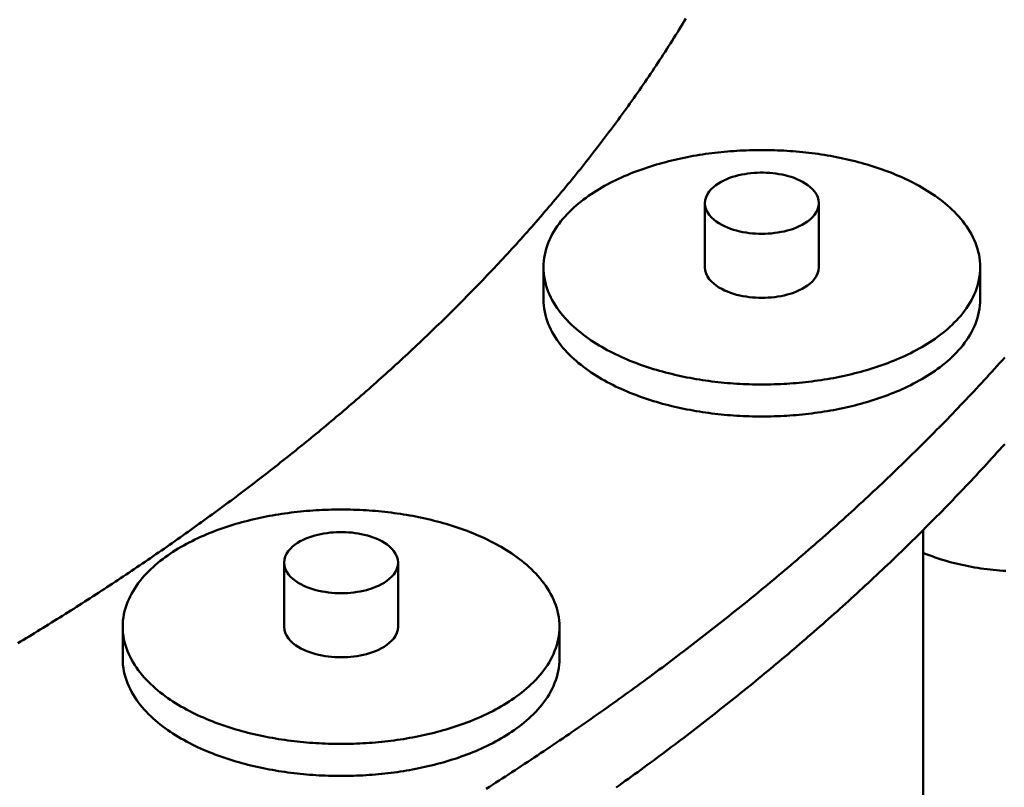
# Model space of a CAD drawing. Header units: millimetres. Extents: x 0 to 841, y 0 to 594.
# Tile 22 of 35: x 429 to 467, y 294 to 324. Entities that reach past the tile are written whole.
import ezdxf

# ---------------------------------------------------------------- set-up
doc = ezdxf.new("R2010")
doc.units = ezdxf.units.MM
doc.layers.add('VIS', color=7, linetype='CONTINUOUS', lineweight=50)

msp = doc.modelspace()

# ---------------------------------------------------------------- linework, layer by layer
at = {"layer": 'VIS'}
for points in [[(429.126, 299.72), (429.234, 299.785), (429.342, 299.851), (429.45, 299.916), (429.558, 299.982), (429.665, 300.047), (429.773, 300.113), (429.881, 300.179), (429.988, 300.245), (430.096, 300.311), (430.203, 300.378), (430.311, 300.444), (430.418, 300.511), (430.525, 300.578), (430.632, 300.644), (430.739, 300.711), (430.846, 300.778), (430.953, 300.846), (431.06, 300.913), (431.166, 300.98), (431.273, 301.048), (431.38, 301.116), (431.486, 301.184), (431.592, 301.252), (431.699, 301.32), (431.805, 301.388), (431.911, 301.456), (432.017, 301.525), (432.123, 301.594), (432.229, 301.662), (432.335, 301.731), (432.44, 301.8), (432.546, 301.869), (432.652, 301.939), (432.757, 302.008), (432.862, 302.078), (432.968, 302.147), (433.073, 302.217), (433.178, 302.287), (433.283, 302.357), (433.388, 302.428), (433.493, 302.498), (433.597, 302.568), (433.702, 302.639), (433.807, 302.71), (433.911, 302.781), (434.015, 302.852), (434.12, 302.923), (434.224, 302.994), (434.328, 303.066), (434.432, 303.137), (434.536, 303.209), (434.64, 303.281), (434.743, 303.353), (434.847, 303.425), (434.951, 303.497), (435.054, 303.569), (435.157, 303.642), (435.261, 303.714), (435.364, 303.787), (435.467, 303.86), (435.57, 303.933), (435.673, 304.006), (435.775, 304.08), (435.878, 304.153), (435.981, 304.227), (436.083, 304.301), (436.186, 304.374), (436.288, 304.448), (436.39, 304.523), (436.492, 304.597), (436.594, 304.671), (436.696, 304.746), (436.798, 304.821), (436.899, 304.896), (437.001, 304.971), (437.102, 305.046), (437.204, 305.121), (437.305, 305.196), (437.406, 305.272), (437.507, 305.348), (437.608, 305.424), (437.709, 305.5), (437.809, 305.576), (437.91, 305.652), (438.011, 305.728), (438.111, 305.805), (438.211, 305.882), (438.311, 305.958), (438.411, 306.035), (438.511, 306.113), (438.611, 306.19), (438.711, 306.267), (438.811, 306.345), (438.91, 306.423), (439.009, 306.5), (439.109, 306.578), (439.208, 306.657), (439.307, 306.735), (439.406, 306.813), (439.505, 306.892), (439.603, 306.971), (439.702, 307.05), (439.8, 307.129), (439.899, 307.208), (439.997, 307.287), (440.095, 307.367), (440.193, 307.446), (440.291, 307.526), (440.389, 307.606), (440.486, 307.686), (440.584, 307.766), (440.681, 307.846), (440.778, 307.927), (440.875, 308.008), (440.972, 308.088), (441.069, 308.169), (441.166, 308.25), (441.263, 308.332), (441.359, 308.413), (441.455, 308.495), (441.552, 308.576), (441.648, 308.658), (441.744, 308.74), (441.84, 308.822), (441.935, 308.905), (442.031, 308.987), (442.126, 309.07), (442.222, 309.153), (442.317, 309.235), (442.412, 309.319), (442.507, 309.402), (442.602, 309.485), (442.696, 309.569), (442.791, 309.652), (442.885, 309.736), (442.98, 309.82), (443.074, 309.904), (443.168, 309.989), (443.262, 310.073), (443.355, 310.158), (443.449, 310.242), (443.542, 310.327), (443.635, 310.412), (443.729, 310.498), (443.822, 310.583), (443.914, 310.669), (444.007, 310.754), (444.1, 310.84), (444.192, 310.926), (444.284, 311.012), (444.376, 311.099), (444.468, 311.185), (444.56, 311.272), (444.652, 311.359), (444.743, 311.446), (444.835, 311.533), (444.926, 311.62), (445.017, 311.708), (445.108, 311.795), (445.199, 311.883), (445.289, 311.971), (445.38, 312.059), (445.47, 312.147), (445.56, 312.235), (445.65, 312.324), (445.74, 312.413), (445.83, 312.502), (445.919, 312.591), (446.009, 312.68), (446.098, 312.769), (446.187, 312.859), (446.276, 312.948), (446.364, 313.038), (446.453, 313.128), (446.541, 313.218), (446.629, 313.309), (446.717, 313.399), (446.805, 313.49), (446.893, 313.581), (446.981, 313.672), (447.068, 313.763), (447.155, 313.854), (447.242, 313.946), (447.329, 314.037), (447.416, 314.129), (447.502, 314.221), (447.588, 314.313), (447.675, 314.405), (447.761, 314.498), (447.846, 314.591), (447.932, 314.683), (448.017, 314.776), (448.103, 314.869), (448.188, 314.963), (448.273, 315.056), (448.357, 315.15), (448.442, 315.244), (448.526, 315.337), (448.61, 315.432), (448.694, 315.526), (448.778, 315.62), (448.862, 315.715), (448.945, 315.81), (449.028, 315.905), (449.111, 316), (449.194, 316.095), (449.277, 316.19), (449.359, 316.286), (449.441, 316.382), (449.523, 316.478), (449.605, 316.574), (449.687, 316.67), (449.768, 316.767), (449.85, 316.863), (449.931, 316.96), (450.012, 317.057), (450.092, 317.154), (450.173, 317.251), (450.253, 317.349), (450.333, 317.447), (450.413, 317.544), (450.492, 317.642), (450.572, 317.74), (450.651, 317.839), (450.73, 317.937), (450.809, 318.036), (450.887, 318.135), (450.966, 318.234), (451.044, 318.333), (451.122, 318.432), (451.2, 318.532), (451.277, 318.631), (451.354, 318.731), (451.432, 318.831), (451.508, 318.931), (451.585, 319.032), (451.661, 319.132), (451.738, 319.233), (451.814, 319.334), (451.889, 319.435), (451.965, 319.536), (452.04, 319.637), (452.115, 319.739), (452.19, 319.84), (452.264, 319.942), (452.339, 320.044), (452.413, 320.146), (452.487, 320.249), (452.56, 320.351), (452.634, 320.454), (452.707, 320.557), (452.78, 320.66), (452.853, 320.763), (452.925, 320.867), (452.997, 320.97), (453.069, 321.074), (453.141, 321.178), (453.213, 321.282), (453.284, 321.386), (453.355, 321.49), (453.425, 321.595), (453.496, 321.7), (453.566, 321.805), (453.636, 321.91), (453.706, 322.015), (453.775, 322.12), (453.845, 322.226), (453.914, 322.332), (453.982, 322.438), (454.051, 322.544), (454.119, 322.65), (454.187, 322.756), (454.254, 322.863), (454.322, 322.97), (454.389, 323.077), (454.456, 323.184), (454.522, 323.291), (454.589, 323.398), (454.655, 323.506), (454.72, 323.614), (454.786, 323.722)], [(429.126, 299.72), (429.234, 299.785), (429.342, 299.851), (429.45, 299.916), (429.558, 299.982), (429.665, 300.047), (429.773, 300.113), (429.881, 300.179), (429.988, 300.245), (430.096, 300.311), (430.203, 300.378), (430.311, 300.444), (430.418, 300.511), (430.525, 300.578), (430.632, 300.644), (430.739, 300.711), (430.846, 300.778), (430.953, 300.846), (431.06, 300.913), (431.166, 300.98), (431.273, 301.048), (431.38, 301.116), (431.486, 301.184), (431.592, 301.252), (431.699, 301.32), (431.805, 301.388), (431.911, 301.456), (432.017, 301.525), (432.123, 301.594), (432.229, 301.662), (432.335, 301.731), (432.44, 301.8), (432.546, 301.869), (432.652, 301.939), (432.757, 302.008), (432.862, 302.078), (432.968, 302.147), (433.073, 302.217), (433.178, 302.287), (433.283, 302.357), (433.388, 302.428), (433.493, 302.498), (433.597, 302.568), (433.702, 302.639), (433.807, 302.71), (433.911, 302.781), (434.015, 302.852), (434.12, 302.923), (434.224, 302.994), (434.328, 303.066), (434.432, 303.137), (434.536, 303.209), (434.64, 303.281), (434.743, 303.353), (434.847, 303.425), (434.951, 303.497), (435.054, 303.569), (435.157, 303.642), (435.261, 303.714), (435.364, 303.787), (435.467, 303.86), (435.57, 303.933), (435.673, 304.006), (435.775, 304.08), (435.878, 304.153), (435.981, 304.227), (436.083, 304.301), (436.186, 304.374), (436.288, 304.448), (436.39, 304.523), (436.492, 304.597), (436.594, 304.671), (436.696, 304.746), (436.798, 304.821), (436.899, 304.896), (437.001, 304.971), (437.102, 305.046), (437.204, 305.121), (437.305, 305.196), (437.406, 305.272), (437.507, 305.348), (437.608, 305.424), (437.709, 305.5), (437.809, 305.576), (437.91, 305.652), (438.011, 305.728), (438.111, 305.805), (438.211, 305.882), (438.311, 305.958), (438.411, 306.035), (438.511, 306.113), (438.611, 306.19), (438.711, 306.267), (438.811, 306.345), (438.91, 306.423), (439.009, 306.5), (439.109, 306.578), (439.208, 306.657), (439.307, 306.735), (439.406, 306.813), (439.505, 306.892), (439.603, 306.971), (439.702, 307.05), (439.8, 307.129), (439.899, 307.208), (439.997, 307.287), (440.095, 307.367), (440.193, 307.446), (440.291, 307.526), (440.389, 307.606), (440.486, 307.686), (440.584, 307.766), (440.681, 307.846), (440.778, 307.927), (440.875, 308.008), (440.972, 308.088), (441.069, 308.169), (441.166, 308.25), (441.263, 308.332), (441.359, 308.413), (441.455, 308.495), (441.552, 308.576), (441.648, 308.658), (441.744, 308.74), (441.84, 308.822), (441.935, 308.905), (442.031, 308.987), (442.126, 309.07), (442.222, 309.153), (442.317, 309.235), (442.412, 309.319), (442.507, 309.402), (442.602, 309.485), (442.696, 309.569), (442.791, 309.652), (442.885, 309.736), (442.98, 309.82), (443.074, 309.904), (443.168, 309.989), (443.262, 310.073), (443.355, 310.158), (443.449, 310.242), (443.542, 310.327), (443.635, 310.412), (443.729, 310.498), (443.822, 310.583), (443.914, 310.669), (444.007, 310.754), (444.1, 310.84), (444.192, 310.926), (444.284, 311.012), (444.376, 311.099), (444.468, 311.185), (444.56, 311.272), (444.652, 311.359), (444.743, 311.446), (444.835, 311.533), (444.926, 311.62), (445.017, 311.708), (445.108, 311.795), (445.199, 311.883), (445.289, 311.971), (445.38, 312.059), (445.47, 312.147), (445.56, 312.235), (445.65, 312.324), (445.74, 312.413), (445.83, 312.502), (445.919, 312.591), (446.009, 312.68), (446.098, 312.769), (446.187, 312.859), (446.276, 312.948), (446.364, 313.038), (446.453, 313.128), (446.541, 313.218), (446.629, 313.309), (446.717, 313.399), (446.805, 313.49), (446.893, 313.581), (446.981, 313.672), (447.068, 313.763), (447.155, 313.854), (447.242, 313.946), (447.329, 314.037), (447.416, 314.129), (447.502, 314.221), (447.588, 314.313), (447.675, 314.405), (447.761, 314.498), (447.846, 314.591), (447.932, 314.683), (448.017, 314.776), (448.103, 314.869), (448.188, 314.963), (448.273, 315.056), (448.357, 315.15), (448.442, 315.244), (448.526, 315.337), (448.61, 315.432), (448.694, 315.526), (448.778, 315.62), (448.862, 315.715), (448.945, 315.81), (449.028, 315.905), (449.111, 316), (449.194, 316.095), (449.277, 316.19), (449.359, 316.286), (449.441, 316.382), (449.523, 316.478), (449.605, 316.574), (449.687, 316.67), (449.768, 316.767), (449.85, 316.863), (449.931, 316.96), (450.012, 317.057), (450.092, 317.154), (450.173, 317.251), (450.253, 317.349), (450.333, 317.447), (450.413, 317.544), (450.492, 317.642), (450.572, 317.74), (450.651, 317.839), (450.73, 317.937), (450.809, 318.036), (450.887, 318.135), (450.966, 318.234), (451.044, 318.333), (451.122, 318.432), (451.2, 318.532), (451.277, 318.631), (451.354, 318.731), (451.432, 318.831), (451.508, 318.931), (451.585, 319.032), (451.661, 319.132), (451.738, 319.233), (451.814, 319.334), (451.889, 319.435), (451.965, 319.536), (452.04, 319.637), (452.115, 319.739), (452.19, 319.84), (452.264, 319.942), (452.339, 320.044), (452.413, 320.146), (452.487, 320.249), (452.56, 320.351), (452.634, 320.454), (452.707, 320.557), (452.78, 320.66), (452.853, 320.763), (452.925, 320.867), (452.997, 320.97), (453.069, 321.074), (453.141, 321.178), (453.213, 321.282), (453.284, 321.386), (453.355, 321.49), (453.425, 321.595), (453.496, 321.7), (453.566, 321.805), (453.636, 321.91), (453.706, 322.015), (453.775, 322.12), (453.845, 322.226), (453.914, 322.332), (453.982, 322.438), (454.051, 322.544), (454.119, 322.65), (454.187, 322.756), (454.254, 322.863), (454.322, 322.97), (454.389, 323.077), (454.456, 323.184), (454.522, 323.291), (454.589, 323.398), (454.655, 323.506), (454.72, 323.614), (454.786, 323.722)], [(466.086, 314.163), (466.083, 314.283), (466.074, 314.404), (466.059, 314.523), (466.039, 314.642), (466.012, 314.759), (465.98, 314.875), (465.943, 314.99), (465.901, 315.102), (465.855, 315.213), (465.803, 315.322), (465.748, 315.429), (465.688, 315.534), (465.625, 315.636), (465.558, 315.736), (465.487, 315.834), (465.414, 315.929), (465.338, 316.022), (465.259, 316.113), (465.177, 316.202), (465.093, 316.288), (465.007, 316.372), (464.919, 316.454), (464.829, 316.534), (464.737, 316.612), (464.644, 316.688), (464.549, 316.762), (464.452, 316.833), (464.354, 316.903), (464.255, 316.971), (464.154, 317.038), (464.053, 317.102), (463.95, 317.165), (463.846, 317.226), (463.741, 317.286), (463.636, 317.343), (463.529, 317.4), (463.422, 317.454), (463.314, 317.508), (463.205, 317.559), (463.096, 317.61), (462.986, 317.658), (462.875, 317.706), (462.764, 317.752), (462.652, 317.797), (462.54, 317.84), (462.427, 317.882), (462.314, 317.923), (462.2, 317.962), (462.086, 318.001), (461.972, 318.038), (461.857, 318.073), (461.741, 318.108), (461.626, 318.142), (461.51, 318.174), (461.393, 318.205), (461.277, 318.235), (461.16, 318.264), (461.043, 318.292), (460.926, 318.319), (460.808, 318.345), (460.69, 318.37), (460.572, 318.393), (460.454, 318.416), (460.335, 318.437), (460.217, 318.458), (460.098, 318.477), (459.979, 318.496), (459.86, 318.514), (459.741, 318.53), (459.621, 318.546), (459.502, 318.56), (459.382, 318.574), (459.263, 318.587), (459.143, 318.598), (459.023, 318.609), (458.903, 318.619), (458.783, 318.628), (458.663, 318.636), (458.542, 318.643), (458.422, 318.649), (458.302, 318.654), (458.182, 318.658), (458.061, 318.661), (457.941, 318.664), (457.821, 318.665), (457.7, 318.665), (457.58, 318.665), (457.459, 318.664), (457.339, 318.661), (457.219, 318.658), (457.098, 318.654), (456.978, 318.649), (456.858, 318.643), (456.738, 318.636), (456.618, 318.628), (456.497, 318.619), (456.377, 318.609), (456.258, 318.598), (456.138, 318.587), (456.018, 318.574), (455.898, 318.56), (455.779, 318.546), (455.66, 318.53), (455.54, 318.514), (455.421, 318.496), (455.302, 318.477), (455.183, 318.458), (455.065, 318.437), (454.946, 318.416), (454.828, 318.393), (454.71, 318.37), (454.592, 318.345), (454.475, 318.319), (454.357, 318.292), (454.24, 318.264), (454.123, 318.235), (454.007, 318.205), (453.891, 318.174), (453.775, 318.142), (453.659, 318.108), (453.544, 318.073), (453.429, 318.038), (453.314, 318.001), (453.2, 317.962), (453.086, 317.923), (452.973, 317.882), (452.86, 317.84), (452.748, 317.797), (452.636, 317.752), (452.525, 317.706), (452.414, 317.658), (452.304, 317.61), (452.195, 317.559), (452.086, 317.508), (451.978, 317.454), (451.871, 317.4), (451.764, 317.343), (451.659, 317.286), (451.554, 317.226), (451.45, 317.165), (451.348, 317.102), (451.246, 317.038), (451.146, 316.971), (451.046, 316.903), (450.948, 316.833), (450.852, 316.762), (450.757, 316.688), (450.663, 316.612), (450.571, 316.534), (450.481, 316.454), (450.393, 316.372), (450.307, 316.288), (450.223, 316.202), (450.142, 316.113), (450.063, 316.022), (449.986, 315.929), (449.913, 315.834), (449.843, 315.736), (449.776, 315.636), (449.712, 315.534), (449.653, 315.429), (449.597, 315.322), (449.546, 315.213), (449.499, 315.102), (449.457, 314.99), (449.42, 314.875), (449.388, 314.759), (449.362, 314.642), (449.341, 314.523), (449.326, 314.404), (449.317, 314.283), (449.314, 314.163)], [(459.888, 316.624), (459.876, 316.743), (459.844, 316.859), (459.792, 316.967), (459.726, 317.067), (459.648, 317.158), (459.561, 317.241), (459.468, 317.316), (459.369, 317.384), (459.265, 317.445), (459.158, 317.499), (459.049, 317.549), (458.937, 317.593), (458.824, 317.632), (458.709, 317.666), (458.593, 317.696), (458.475, 317.722), (458.357, 317.744), (458.239, 317.762), (458.12, 317.777), (458, 317.787), (457.88, 317.794), (457.76, 317.798), (457.64, 317.798), (457.52, 317.794), (457.4, 317.787), (457.281, 317.777), (457.162, 317.762), (457.043, 317.744), (456.925, 317.722), (456.808, 317.696), (456.692, 317.666), (456.577, 317.632), (456.463, 317.593), (456.351, 317.549), (456.242, 317.499), (456.135, 317.445), (456.032, 317.384), (455.933, 317.316), (455.839, 317.241), (455.752, 317.158), (455.674, 317.067), (455.608, 316.967), (455.557, 316.859), (455.524, 316.743), (455.513, 316.624)], [(455.513, 316.624), (455.524, 316.502), (455.559, 316.384), (455.612, 316.273), (455.681, 316.172), (455.762, 316.079), (455.852, 315.996), (455.949, 315.92), (456.051, 315.852), (456.158, 315.791), (456.268, 315.736), (456.38, 315.687), (456.495, 315.644), (456.612, 315.605), (456.73, 315.571), (456.849, 315.542), (456.969, 315.517), (457.091, 315.496), (457.212, 315.479), (457.334, 315.466), (457.457, 315.457), (457.58, 315.451), (457.703, 315.449), (457.825, 315.451), (457.948, 315.457), (458.071, 315.466), (458.193, 315.48), (458.315, 315.497), (458.436, 315.518), (458.556, 315.543), (458.675, 315.572), (458.793, 315.607), (458.91, 315.645), (459.025, 315.689), (459.137, 315.738), (459.247, 315.793)], [(455.513, 316.624), (455.513, 314.163)], [(459.247, 315.793), (459.353, 315.854), (459.455, 315.922), (459.551, 315.998), (459.64, 316.081), (459.721, 316.174), (459.789, 316.275), (459.842, 316.385), (459.876, 316.502), (459.888, 316.624)], [(459.888, 316.624), (459.888, 314.163)], [(449.314, 314.163), (449.317, 314.043), (449.326, 313.923), (449.341, 313.803), (449.362, 313.685), (449.388, 313.567), (449.42, 313.451), (449.457, 313.337), (449.499, 313.224), (449.545, 313.113), (449.597, 313.004), (449.652, 312.898), (449.712, 312.793), (449.775, 312.691), (449.842, 312.591), (449.912, 312.493), (449.986, 312.398), (450.062, 312.305), (450.141, 312.214), (450.222, 312.125), (450.306, 312.039), (450.392, 311.955), (450.48, 311.873), (450.57, 311.793), (450.662, 311.715), (450.756, 311.639), (450.851, 311.566), (450.947, 311.494), (451.045, 311.424), (451.144, 311.356), (451.245, 311.289), (451.346, 311.225), (451.449, 311.162), (451.553, 311.101), (451.657, 311.041), (451.763, 310.984), (451.869, 310.927), (451.976, 310.873), (452.084, 310.819), (452.193, 310.768), (452.302, 310.718), (452.412, 310.669), (452.523, 310.621), (452.634, 310.575), (452.746, 310.531), (452.858, 310.487), (452.971, 310.445), (453.084, 310.404), (453.198, 310.365), (453.312, 310.326), (453.426, 310.289), (453.541, 310.254), (453.656, 310.219), (453.772, 310.185), (453.888, 310.153), (454.004, 310.122), (454.121, 310.092), (454.237, 310.063), (454.354, 310.035), (454.472, 310.008), (454.589, 309.982), (454.707, 309.957), (454.825, 309.934), (454.943, 309.911), (455.062, 309.889), (455.18, 309.869), (455.299, 309.849), (455.418, 309.831), (455.537, 309.813), (455.656, 309.797), (455.775, 309.781), (455.895, 309.766), (456.014, 309.753), (456.134, 309.74), (456.254, 309.728), (456.374, 309.717), (456.494, 309.708), (456.614, 309.699), (456.734, 309.691), (456.854, 309.684), (456.974, 309.678), (457.094, 309.673), (457.215, 309.668), (457.335, 309.665), (457.455, 309.663), (457.575, 309.661), (457.696, 309.661), (457.816, 309.661), (457.936, 309.663), (458.057, 309.665), (458.177, 309.668), (458.297, 309.672), (458.418, 309.677), (458.538, 309.683), (458.658, 309.69), (458.778, 309.698), (458.898, 309.707), (459.018, 309.717), (459.138, 309.727), (459.258, 309.739), (459.377, 309.752), (459.497, 309.765), (459.616, 309.78), (459.736, 309.795), (459.855, 309.812), (459.974, 309.829), (460.093, 309.848), (460.212, 309.867), (460.33, 309.888), (460.449, 309.909), (460.567, 309.932), (460.685, 309.956), (460.803, 309.98), (460.92, 310.006), (461.037, 310.033), (461.154, 310.061), (461.271, 310.089), (461.388, 310.12), (461.504, 310.151), (461.62, 310.183), (461.736, 310.216), (461.851, 310.251), (461.966, 310.287), (462.08, 310.324), (462.194, 310.362), (462.308, 310.401), (462.421, 310.442), (462.534, 310.484), (462.646, 310.527), (462.758, 310.572), (462.869, 310.618), (462.98, 310.665), (463.09, 310.714), (463.199, 310.764), (463.308, 310.816), (463.416, 310.869), (463.523, 310.923), (463.63, 310.98)], [(449.314, 314.163), (449.314, 312.933)], [(455.513, 314.163), (455.524, 314.041), (455.559, 313.923), (455.612, 313.813), (455.681, 313.711), (455.762, 313.619), (455.852, 313.535), (455.949, 313.459), (456.051, 313.391), (456.158, 313.33), (456.268, 313.275), (456.38, 313.226), (456.495, 313.183), (456.612, 313.144), (456.73, 313.11), (456.849, 313.081), (456.969, 313.056), (457.091, 313.035), (457.212, 313.018), (457.334, 313.005), (457.457, 312.996), (457.58, 312.99), (457.703, 312.989), (457.825, 312.991), (457.948, 312.996), (458.071, 313.006), (458.193, 313.019), (458.315, 313.036), (458.436, 313.057), (458.556, 313.082), (458.675, 313.112), (458.793, 313.146), (458.91, 313.185), (459.025, 313.228), (459.137, 313.278), (459.247, 313.333)], [(459.247, 313.333), (459.353, 313.394), (459.455, 313.462), (459.551, 313.537), (459.64, 313.621), (459.721, 313.713), (459.789, 313.814), (459.842, 313.924), (459.876, 314.042), (459.888, 314.163)], [(463.63, 310.98), (463.736, 311.037), (463.841, 311.097), (463.944, 311.158), (464.047, 311.221), (464.149, 311.285), (464.25, 311.352), (464.349, 311.42), (464.448, 311.49), (464.544, 311.562), (464.64, 311.636), (464.734, 311.711), (464.826, 311.789), (464.916, 311.869), (465.004, 311.951), (465.09, 312.035), (465.175, 312.122), (465.256, 312.211), (465.336, 312.301), (465.412, 312.395), (465.486, 312.49), (465.556, 312.588), (465.623, 312.688), (465.687, 312.791), (465.747, 312.895), (465.802, 313.002), (465.854, 313.111), (465.901, 313.222), (465.943, 313.335), (465.98, 313.45), (466.012, 313.566), (466.038, 313.684), (466.059, 313.803), (466.074, 313.922), (466.083, 314.043), (466.086, 314.163)], [(466.086, 314.163), (466.086, 312.933)], [(449.314, 312.933), (449.317, 312.812), (449.326, 312.692), (449.341, 312.573), (449.362, 312.455), (449.388, 312.337), (449.42, 312.221), (449.457, 312.107), (449.499, 311.994), (449.545, 311.883), (449.597, 311.774), (449.652, 311.667), (449.712, 311.563), (449.775, 311.46), (449.842, 311.36), (449.912, 311.263), (449.986, 311.167), (450.062, 311.074), (450.141, 310.983), (450.222, 310.895), (450.306, 310.809), (450.392, 310.724), (450.48, 310.642), (450.57, 310.563), (450.662, 310.485), (450.756, 310.409), (450.851, 310.335), (450.947, 310.263), (451.045, 310.193), (451.144, 310.125), (451.245, 310.059), (451.346, 309.994), (451.449, 309.932), (451.553, 309.87), (451.657, 309.811), (451.763, 309.753), (451.869, 309.697), (451.976, 309.642), (452.084, 309.589), (452.193, 309.537), (452.302, 309.487), (452.412, 309.438), (452.523, 309.391), (452.634, 309.345), (452.746, 309.3), (452.858, 309.257), (452.971, 309.215), (453.084, 309.174), (453.198, 309.134), (453.312, 309.096), (453.426, 309.059), (453.541, 309.023), (453.656, 308.988), (453.772, 308.955), (453.888, 308.923), (454.004, 308.891), (454.121, 308.861), (454.237, 308.832), (454.354, 308.804), (454.472, 308.777), (454.589, 308.752), (454.707, 308.727), (454.825, 308.703), (454.943, 308.681), (455.062, 308.659), (455.18, 308.639), (455.299, 308.619), (455.418, 308.6), (455.537, 308.583), (455.656, 308.566), (455.775, 308.551), (455.895, 308.536), (456.014, 308.522), (456.134, 308.51), (456.254, 308.498), (456.374, 308.487), (456.494, 308.477), (456.614, 308.468), (456.734, 308.46), (456.854, 308.453), (456.974, 308.447), (457.094, 308.442), (457.215, 308.438), (457.335, 308.435), (457.455, 308.432), (457.575, 308.431), (457.696, 308.43), (457.816, 308.431), (457.936, 308.432), (458.057, 308.434), (458.177, 308.438), (458.297, 308.442), (458.418, 308.447), (458.538, 308.453), (458.658, 308.46), (458.778, 308.468), (458.898, 308.477), (459.018, 308.486), (459.138, 308.497), (459.258, 308.509), (459.377, 308.521), (459.497, 308.535), (459.616, 308.55), (459.736, 308.565), (459.855, 308.582), (459.974, 308.599), (460.093, 308.618), (460.212, 308.637), (460.33, 308.658), (460.449, 308.679), (460.567, 308.702), (460.685, 308.725), (460.803, 308.75), (460.92, 308.776), (461.037, 308.802), (461.154, 308.83), (461.271, 308.859), (461.388, 308.889), (461.504, 308.92), (461.62, 308.953), (461.736, 308.986), (461.851, 309.021), (461.966, 309.056), (462.08, 309.093), (462.194, 309.132), (462.308, 309.171), (462.421, 309.212), (462.534, 309.254), (462.646, 309.297), (462.758, 309.342), (462.869, 309.388), (462.98, 309.435), (463.09, 309.484), (463.199, 309.534), (463.308, 309.585), (463.416, 309.638), (463.523, 309.693), (463.63, 309.749)], [(463.63, 309.749), (463.736, 309.807), (463.841, 309.866), (463.944, 309.928), (464.047, 309.99), (464.149, 310.055), (464.25, 310.121), (464.349, 310.189), (464.448, 310.259), (464.544, 310.331), (464.64, 310.405), (464.734, 310.481), (464.826, 310.559), (464.916, 310.639), (465.004, 310.721), (465.09, 310.805), (465.175, 310.891), (465.256, 310.98), (465.336, 311.071), (465.412, 311.164), (465.486, 311.26), (465.556, 311.358), (465.623, 311.458), (465.687, 311.56), (465.747, 311.665), (465.802, 311.772), (465.854, 311.881), (465.901, 311.992), (465.943, 312.105), (465.98, 312.22), (466.012, 312.336), (466.038, 312.454), (466.059, 312.572), (466.074, 312.692), (466.083, 312.812), (466.086, 312.933)], [(447.112, 294.128), (447.235, 294.207), (447.359, 294.286), (447.482, 294.365), (447.606, 294.445), (447.729, 294.524), (447.852, 294.604), (447.975, 294.684), (448.098, 294.764), (448.221, 294.845), (448.344, 294.925), (448.467, 295.006), (448.59, 295.086), (448.712, 295.167), (448.834, 295.248), (448.957, 295.329), (449.079, 295.411), (449.201, 295.492), (449.323, 295.574), (449.445, 295.656), (449.567, 295.738), (449.688, 295.82), (449.81, 295.902), (449.931, 295.985), (450.053, 296.067), (450.174, 296.15), (450.295, 296.233), (450.416, 296.316), (450.537, 296.399), (450.658, 296.482), (450.779, 296.566), (450.899, 296.65), (451.02, 296.733), (451.14, 296.817), (451.261, 296.902), (451.381, 296.986), (451.501, 297.07), (451.621, 297.155), (451.741, 297.24), (451.86, 297.325), (451.98, 297.41), (452.099, 297.495), (452.219, 297.581), (452.338, 297.666), (452.457, 297.752), (452.576, 297.838), (452.695, 297.924), (452.814, 298.01), (452.933, 298.097), (453.051, 298.183), (453.17, 298.27), (453.288, 298.357), (453.406, 298.444), (453.524, 298.531), (453.642, 298.618), (453.76, 298.706), (453.878, 298.794), (453.995, 298.881), (454.113, 298.969), (454.23, 299.058), (454.347, 299.146), (454.464, 299.235), (454.581, 299.323), (454.698, 299.412), (454.815, 299.501), (454.932, 299.59), (455.048, 299.68), (455.164, 299.769), (455.281, 299.859), (455.397, 299.949), (455.513, 300.039), (455.629, 300.129), (455.744, 300.219), (455.86, 300.31), (455.975, 300.401), (456.09, 300.491), (456.206, 300.583), (456.321, 300.674), (456.436, 300.765), (456.55, 300.857), (456.665, 300.948), (456.779, 301.04), (456.894, 301.132), (457.008, 301.225), (457.122, 301.317), (457.236, 301.41), (457.35, 301.502), (457.463, 301.595), (457.577, 301.688), (457.69, 301.782), (457.803, 301.875), (457.917, 301.969), (458.03, 302.062), (458.142, 302.156), (458.255, 302.25), (458.367, 302.345), (458.48, 302.439), (458.592, 302.534), (458.704, 302.629), (458.816, 302.724), (458.928, 302.819), (459.039, 302.914), (459.151, 303.01), (459.262, 303.106), (459.373, 303.201), (459.484, 303.297), (459.595, 303.394), (459.706, 303.49), (459.816, 303.587), (459.927, 303.684), (460.037, 303.78), (460.147, 303.878), (460.257, 303.975), (460.367, 304.072), (460.476, 304.17), (460.586, 304.268), (460.695, 304.366), (460.804, 304.464), (460.913, 304.563), (461.022, 304.661), (461.13, 304.76), (461.239, 304.859), (461.347, 304.958), (461.455, 305.057), (461.563, 305.157), (461.671, 305.256), (461.779, 305.356), (461.886, 305.456), (461.993, 305.556), (462.101, 305.657), (462.208, 305.757), (462.314, 305.858), (462.421, 305.959), (462.527, 306.06), (462.634, 306.161), (462.74, 306.263), (462.845, 306.365), (462.951, 306.466), (463.057, 306.569), (463.162, 306.671), (463.267, 306.773), (463.372, 306.876), (463.477, 306.979), (463.582, 307.082), (463.686, 307.185), (463.79, 307.288), (463.894, 307.392), (463.998, 307.495), (464.102, 307.599), (464.206, 307.703), (464.309, 307.808), (464.412, 307.912), (464.515, 308.017), (464.618, 308.122), (464.72, 308.227), (464.823, 308.332), (464.925, 308.437), (465.027, 308.543), (465.129, 308.649), (465.23, 308.755), (465.331, 308.861), (465.433, 308.967), (465.534, 309.074), (465.634, 309.18), (465.735, 309.287), (465.835, 309.394), (465.936, 309.502), (466.035, 309.609), (466.135, 309.717), (466.235, 309.825), (466.334, 309.933), (466.433, 310.041), (466.532, 310.15), (466.631, 310.258), (466.729, 310.367), (466.828, 310.476), (466.926, 310.585), (467.024, 310.695)], [(452.099, 294.173), (452.219, 294.259), (452.338, 294.344), (452.457, 294.43), (452.576, 294.516), (452.695, 294.602), (452.814, 294.688), (452.933, 294.774), (453.051, 294.861), (453.17, 294.948), (453.288, 295.035), (453.406, 295.122), (453.524, 295.209), (453.642, 295.296), (453.76, 295.384), (453.878, 295.472), (453.995, 295.559), (454.113, 295.647), (454.23, 295.736), (454.347, 295.824), (454.464, 295.913), (454.581, 296.001), (454.698, 296.09), (454.815, 296.179), (454.932, 296.268), (455.048, 296.358), (455.164, 296.447), (455.281, 296.537), (455.397, 296.627), (455.513, 296.717), (455.629, 296.807), (455.744, 296.897), (455.86, 296.988), (455.975, 297.079), (456.09, 297.169), (456.206, 297.26), (456.321, 297.352), (456.436, 297.443), (456.55, 297.535), (456.665, 297.626), (456.779, 297.718), (456.894, 297.81), (457.008, 297.903), (457.122, 297.995), (457.236, 298.087), (457.35, 298.18), (457.463, 298.273), (457.577, 298.366), (457.69, 298.46), (457.803, 298.553), (457.917, 298.647), (458.03, 298.74), (458.142, 298.834), (458.255, 298.928), (458.367, 299.023), (458.48, 299.117), (458.592, 299.212), (458.704, 299.307), (458.816, 299.402), (458.928, 299.497), (459.039, 299.592), (459.151, 299.688), (459.262, 299.784), (459.373, 299.879), (459.484, 299.975), (459.595, 300.072), (459.706, 300.168), (459.816, 300.265), (459.927, 300.361), (460.037, 300.458), (460.147, 300.556), (460.257, 300.653), (460.367, 300.75), (460.476, 300.848), (460.586, 300.946), (460.695, 301.044), (460.804, 301.142), (460.913, 301.24), (461.022, 301.339), (461.13, 301.438), (461.239, 301.537), (461.347, 301.636), (461.455, 301.735), (461.563, 301.835), (461.671, 301.934), (461.779, 302.034), (461.886, 302.134), (461.993, 302.234), (462.101, 302.335), (462.208, 302.435), (462.314, 302.536), (462.421, 302.637), (462.527, 302.738), (462.634, 302.839), (462.74, 302.941), (462.845, 303.043), (462.951, 303.144), (463.057, 303.246), (463.162, 303.349), (463.267, 303.451), (463.372, 303.554), (463.477, 303.656), (463.582, 303.759), (463.686, 303.863), (463.79, 303.966), (463.894, 304.07), (463.998, 304.173), (464.102, 304.277), (464.206, 304.381), (464.309, 304.486), (464.412, 304.59), (464.515, 304.695), (464.618, 304.799), (464.72, 304.905), (464.823, 305.01), (464.925, 305.115), (465.027, 305.221), (465.129, 305.327), (465.23, 305.433), (465.331, 305.539), (465.433, 305.645), (465.534, 305.752), (465.634, 305.858), (465.735, 305.965), (465.835, 306.072), (465.936, 306.18), (466.035, 306.287), (466.135, 306.395), (466.235, 306.503), (466.334, 306.611), (466.433, 306.719), (466.532, 306.828), (466.631, 306.936), (466.729, 307.045), (466.828, 307.154), (466.926, 307.263), (467.024, 307.373)], [(449.927, 300.356), (449.924, 300.476), (449.915, 300.596), (449.9, 300.716), (449.88, 300.834), (449.853, 300.952), (449.822, 301.068), (449.785, 301.183), (449.743, 301.295), (449.696, 301.406), (449.644, 301.515), (449.589, 301.622), (449.529, 301.726), (449.466, 301.829), (449.399, 301.929), (449.329, 302.027), (449.255, 302.122), (449.179, 302.215), (449.1, 302.306), (449.018, 302.395), (448.934, 302.481), (448.848, 302.565), (448.76, 302.647), (448.67, 302.727), (448.578, 302.805), (448.485, 302.881), (448.39, 302.954), (448.293, 303.026), (448.195, 303.096), (448.096, 303.164), (447.995, 303.231), (447.894, 303.295), (447.791, 303.358), (447.687, 303.419), (447.583, 303.479), (447.477, 303.536), (447.371, 303.593), (447.263, 303.647), (447.155, 303.701), (447.047, 303.752), (446.937, 303.802), (446.827, 303.851), (446.717, 303.899), (446.605, 303.945), (446.493, 303.989), (446.381, 304.033), (446.268, 304.075), (446.155, 304.116), (446.041, 304.155), (445.927, 304.193), (445.813, 304.23), (445.698, 304.266), (445.583, 304.301), (445.467, 304.335), (445.351, 304.367), (445.235, 304.398), (445.118, 304.428), (445.001, 304.457), (444.884, 304.485), (444.767, 304.512), (444.649, 304.538), (444.531, 304.562), (444.413, 304.586), (444.295, 304.609), (444.177, 304.63), (444.058, 304.651), (443.939, 304.67), (443.82, 304.689), (443.701, 304.706), (443.582, 304.723), (443.463, 304.739), (443.343, 304.753), (443.223, 304.767), (443.104, 304.779), (442.984, 304.791), (442.864, 304.802), (442.744, 304.812), (442.624, 304.821), (442.504, 304.829), (442.384, 304.836), (442.263, 304.842), (442.143, 304.847), (442.023, 304.851), (441.902, 304.854), (441.782, 304.856), (441.662, 304.858), (441.541, 304.858), (441.421, 304.858), (441.301, 304.856), (441.18, 304.854), (441.06, 304.851), (440.94, 304.847), (440.819, 304.842), (440.699, 304.836), (440.579, 304.829), (440.459, 304.821), (440.339, 304.812), (440.219, 304.802), (440.099, 304.791), (439.979, 304.779), (439.859, 304.767), (439.74, 304.753), (439.62, 304.739), (439.501, 304.723), (439.381, 304.706), (439.262, 304.689), (439.143, 304.67), (439.025, 304.651), (438.906, 304.63), (438.788, 304.609), (438.669, 304.586), (438.551, 304.562), (438.433, 304.538), (438.316, 304.512), (438.198, 304.485), (438.081, 304.457), (437.965, 304.428), (437.848, 304.398), (437.732, 304.367), (437.616, 304.335), (437.5, 304.301), (437.385, 304.266), (437.27, 304.23), (437.155, 304.193), (437.041, 304.155), (436.927, 304.116), (436.814, 304.075), (436.701, 304.033), (436.589, 303.989), (436.477, 303.945), (436.366, 303.899), (436.255, 303.851), (436.145, 303.802), (436.036, 303.752), (435.927, 303.701), (435.819, 303.647), (435.712, 303.593), (435.606, 303.536), (435.5, 303.479), (435.395, 303.419), (435.292, 303.358), (435.189, 303.295), (435.087, 303.231), (434.987, 303.164), (434.887, 303.096), (434.79, 303.026), (434.693, 302.954), (434.598, 302.881), (434.504, 302.805), (434.412, 302.727), (434.322, 302.647), (434.234, 302.565), (434.148, 302.481), (434.064, 302.395), (433.983, 302.306), (433.904, 302.215), (433.827, 302.122), (433.754, 302.027), (433.684, 301.929), (433.617, 301.829), (433.553, 301.726), (433.494, 301.622), (433.438, 301.515), (433.387, 301.406), (433.34, 301.295), (433.298, 301.183), (433.261, 301.068), (433.229, 300.952), (433.203, 300.834), (433.182, 300.716), (433.167, 300.596), (433.158, 300.476), (433.155, 300.356)], [(443.729, 302.817), (443.718, 302.936), (443.685, 303.051), (443.634, 303.16), (443.567, 303.26), (443.489, 303.351), (443.403, 303.434), (443.309, 303.509), (443.21, 303.576), (443.106, 303.637), (443, 303.692), (442.89, 303.741), (442.778, 303.785), (442.665, 303.825), (442.55, 303.859), (442.434, 303.889), (442.317, 303.915), (442.199, 303.937), (442.08, 303.955), (441.961, 303.969), (441.841, 303.98), (441.721, 303.987), (441.601, 303.991), (441.481, 303.991), (441.361, 303.987), (441.241, 303.98), (441.122, 303.969), (441.003, 303.955), (440.884, 303.937), (440.766, 303.915), (440.649, 303.889), (440.533, 303.859), (440.418, 303.825), (440.304, 303.785), (440.193, 303.741), (440.083, 303.692), (439.976, 303.637), (439.873, 303.576), (439.774, 303.509), (439.68, 303.434), (439.593, 303.351), (439.515, 303.26), (439.449, 303.16), (439.398, 303.051), (439.365, 302.936), (439.354, 302.817)], [(463.898, 304.073), (463.898, 290.417)], [(467.07, 302.499), (466.949, 302.507), (466.829, 302.516), (466.708, 302.526), (466.588, 302.537), (466.468, 302.55), (466.348, 302.564), (466.228, 302.58), (466.109, 302.596), (465.989, 302.615), (465.87, 302.634), (465.751, 302.655), (465.632, 302.677), (465.514, 302.701), (465.395, 302.726), (465.278, 302.752), (465.16, 302.78), (465.043, 302.81), (464.926, 302.841), (464.81, 302.873), (464.694, 302.907), (464.579, 302.943), (464.464, 302.98), (464.349, 303.019), (464.236, 303.06), (464.122, 303.103), (464.01, 303.147), (463.898, 303.193)], [(439.354, 302.817), (439.366, 302.695), (439.4, 302.577), (439.453, 302.466), (439.522, 302.365), (439.603, 302.272), (439.693, 302.189), (439.79, 302.113), (439.892, 302.045), (439.999, 301.984), (440.109, 301.929), (440.221, 301.88), (440.336, 301.837), (440.453, 301.798), (440.571, 301.764), (440.69, 301.735), (440.811, 301.71), (440.932, 301.689), (441.053, 301.672), (441.176, 301.659), (441.298, 301.65), (441.421, 301.644), (441.544, 301.642), (441.667, 301.644), (441.789, 301.65), (441.912, 301.659), (442.034, 301.672), (442.156, 301.69), (442.277, 301.711), (442.397, 301.736), (442.516, 301.765), (442.634, 301.799), (442.751, 301.838), (442.866, 301.882), (442.978, 301.931), (443.088, 301.986)], [(439.354, 302.817), (439.354, 300.356)], [(443.088, 301.986), (443.194, 302.047), (443.296, 302.115), (443.392, 302.191), (443.481, 302.274), (443.562, 302.366), (443.63, 302.468), (443.683, 302.578), (443.717, 302.695), (443.729, 302.817)], [(443.729, 302.817), (443.729, 300.356)], [(433.155, 300.356), (433.158, 300.236), (433.167, 300.116), (433.182, 299.996), (433.203, 299.878), (433.229, 299.76), (433.261, 299.644), (433.298, 299.53), (433.34, 299.417), (433.387, 299.306), (433.438, 299.197), (433.494, 299.091), (433.553, 298.986), (433.616, 298.884), (433.683, 298.784), (433.754, 298.686), (433.827, 298.591), (433.903, 298.498), (433.982, 298.407), (434.064, 298.318), (434.147, 298.232), (434.233, 298.148), (434.322, 298.066), (434.412, 297.986), (434.503, 297.908), (434.597, 297.832), (434.692, 297.758), (434.788, 297.687), (434.886, 297.617), (434.986, 297.548), (435.086, 297.482), (435.188, 297.418), (435.29, 297.355), (435.394, 297.294), (435.498, 297.234), (435.604, 297.176), (435.71, 297.12), (435.818, 297.066), (435.926, 297.012), (436.034, 296.961), (436.144, 296.91), (436.254, 296.862), (436.364, 296.814), (436.475, 296.768), (436.587, 296.723), (436.699, 296.68), (436.812, 296.638), (436.925, 296.597), (437.039, 296.558), (437.153, 296.519), (437.267, 296.482), (437.382, 296.446), (437.498, 296.412), (437.613, 296.378), (437.729, 296.346), (437.845, 296.315), (437.962, 296.284), (438.079, 296.255), (438.196, 296.228), (438.313, 296.201), (438.43, 296.175), (438.548, 296.15), (438.666, 296.127), (438.784, 296.104), (438.903, 296.082), (439.021, 296.062), (439.14, 296.042), (439.259, 296.024), (439.378, 296.006), (439.497, 295.989), (439.617, 295.974), (439.736, 295.959), (439.856, 295.946), (439.975, 295.933), (440.095, 295.921), (440.215, 295.91), (440.335, 295.901), (440.455, 295.892), (440.575, 295.884), (440.695, 295.877), (440.815, 295.871), (440.935, 295.865), (441.056, 295.861), (441.176, 295.858), (441.296, 295.856), (441.417, 295.854), (441.537, 295.854), (441.657, 295.854), (441.778, 295.855), (441.898, 295.858), (442.018, 295.861), (442.139, 295.865), (442.259, 295.87), (442.379, 295.876), (442.499, 295.883), (442.619, 295.891), (442.739, 295.9), (442.859, 295.91), (442.979, 295.92), (443.099, 295.932), (443.218, 295.945), (443.338, 295.958), (443.457, 295.973), (443.577, 295.988), (443.696, 296.005), (443.815, 296.022), (443.934, 296.041), (444.053, 296.06), (444.171, 296.081), (444.29, 296.102), (444.408, 296.125), (444.526, 296.148), (444.644, 296.173), (444.761, 296.199), (444.879, 296.226), (444.996, 296.253), (445.112, 296.282), (445.229, 296.312), (445.345, 296.344), (445.461, 296.376), (445.577, 296.409), (445.692, 296.444), (445.807, 296.48), (445.921, 296.517), (446.036, 296.555), (446.149, 296.594), (446.262, 296.635), (446.375, 296.677), (446.488, 296.72), (446.599, 296.765), (446.711, 296.811), (446.821, 296.858), (446.931, 296.907), (447.041, 296.957), (447.149, 297.009), (447.257, 297.062), (447.365, 297.116), (447.471, 297.172)], [(433.155, 300.356), (433.155, 299.126)], [(439.354, 300.356), (439.366, 300.234), (439.4, 300.116), (439.453, 300.006), (439.522, 299.904), (439.603, 299.811), (439.693, 299.728), (439.79, 299.652), (439.892, 299.584), (439.999, 299.523), (440.109, 299.468), (440.221, 299.419), (440.336, 299.376), (440.453, 299.337), (440.571, 299.303), (440.69, 299.274), (440.811, 299.249), (440.932, 299.228), (441.053, 299.211), (441.176, 299.198), (441.298, 299.189), (441.421, 299.183), (441.544, 299.181), (441.667, 299.183), (441.789, 299.189), (441.912, 299.198), (442.034, 299.212), (442.156, 299.229), (442.277, 299.25), (442.397, 299.275), (442.516, 299.305), (442.634, 299.339), (442.751, 299.377), (442.866, 299.421), (442.978, 299.47), (443.088, 299.525)], [(443.088, 299.525), (443.194, 299.587), (443.296, 299.654), (443.392, 299.73), (443.481, 299.813), (443.562, 299.906), (443.63, 300.007), (443.683, 300.117), (443.717, 300.234), (443.729, 300.356)], [(447.471, 297.172), (447.577, 297.23), (447.682, 297.29), (447.786, 297.351), (447.889, 297.414), (447.99, 297.478), (448.091, 297.544), (448.191, 297.613), (448.289, 297.683), (448.386, 297.755), (448.481, 297.828), (448.575, 297.904), (448.667, 297.982), (448.757, 298.062), (448.845, 298.144), (448.932, 298.228), (449.016, 298.315), (449.097, 298.403), (449.177, 298.494), (449.253, 298.588), (449.327, 298.683), (449.397, 298.781), (449.464, 298.881), (449.528, 298.983), (449.588, 299.088), (449.644, 299.195), (449.695, 299.304), (449.742, 299.415), (449.784, 299.528), (449.821, 299.643), (449.853, 299.759), (449.88, 299.877), (449.9, 299.996), (449.915, 300.115), (449.924, 300.235), (449.927, 300.356)], [(449.927, 300.356), (449.927, 299.126)], [(433.155, 299.126), (433.158, 299.005), (433.167, 298.885), (433.182, 298.766), (433.203, 298.647), (433.229, 298.53), (433.261, 298.414), (433.298, 298.299), (433.34, 298.187), (433.387, 298.076), (433.438, 297.967), (433.494, 297.86), (433.553, 297.756), (433.616, 297.653), (433.683, 297.553), (433.754, 297.456), (433.827, 297.36), (433.903, 297.267), (433.982, 297.176), (434.064, 297.088), (434.147, 297.001), (434.233, 296.917), (434.322, 296.835), (434.412, 296.755), (434.503, 296.678), (434.597, 296.602), (434.692, 296.528), (434.788, 296.456), (434.886, 296.386), (434.986, 296.318), (435.086, 296.252), (435.188, 296.187), (435.29, 296.124), (435.394, 296.063), (435.498, 296.004), (435.604, 295.946), (435.71, 295.89), (435.818, 295.835), (435.926, 295.782), (436.034, 295.73), (436.144, 295.68), (436.254, 295.631), (436.364, 295.584), (436.475, 295.538), (436.587, 295.493), (436.699, 295.45), (436.812, 295.408), (436.925, 295.367), (437.039, 295.327), (437.153, 295.289), (437.267, 295.252), (437.382, 295.216), (437.498, 295.181), (437.613, 295.148), (437.729, 295.115), (437.845, 295.084), (437.962, 295.054), (438.079, 295.025), (438.196, 294.997), (438.313, 294.97), (438.43, 294.945), (438.548, 294.92), (438.666, 294.896), (438.784, 294.874), (438.903, 294.852), (439.021, 294.831), (439.14, 294.812), (439.259, 294.793), (439.378, 294.776), (439.497, 294.759), (439.617, 294.743), (439.736, 294.729), (439.856, 294.715), (439.975, 294.702), (440.095, 294.691), (440.215, 294.68), (440.335, 294.67), (440.455, 294.661), (440.575, 294.653), (440.695, 294.646), (440.815, 294.64), (440.935, 294.635), (441.056, 294.631), (441.176, 294.628), (441.296, 294.625), (441.417, 294.624), (441.537, 294.623), (441.657, 294.624), (441.778, 294.625), (441.898, 294.627), (442.018, 294.631), (442.139, 294.635), (442.259, 294.64), (442.379, 294.646), (442.499, 294.653), (442.619, 294.661), (442.739, 294.669), (442.859, 294.679), (442.979, 294.69), (443.099, 294.702), (443.218, 294.714), (443.338, 294.728), (443.457, 294.742), (443.577, 294.758), (443.696, 294.774), (443.815, 294.792), (443.934, 294.81), (444.053, 294.83), (444.171, 294.85), (444.29, 294.872), (444.408, 294.895), (444.526, 294.918), (444.644, 294.943), (444.761, 294.968), (444.879, 294.995), (444.996, 295.023), (445.112, 295.052), (445.229, 295.082), (445.345, 295.113), (445.461, 295.145), (445.577, 295.179), (445.692, 295.213), (445.807, 295.249), (445.921, 295.286), (446.036, 295.324), (446.149, 295.364), (446.262, 295.405), (446.375, 295.447), (446.488, 295.49), (446.599, 295.534), (446.711, 295.58), (446.821, 295.628), (446.931, 295.676), (447.041, 295.727), (447.149, 295.778), (447.257, 295.831), (447.365, 295.886), (447.471, 295.942)], [(447.471, 295.942), (447.577, 296), (447.682, 296.059), (447.786, 296.12), (447.889, 296.183), (447.99, 296.248), (448.091, 296.314), (448.191, 296.382), (448.289, 296.452), (448.386, 296.524), (448.481, 296.598), (448.575, 296.674), (448.667, 296.752), (448.757, 296.832), (448.845, 296.914), (448.932, 296.998), (449.016, 297.084), (449.097, 297.173), (449.177, 297.264), (449.253, 297.357), (449.327, 297.453), (449.397, 297.551), (449.464, 297.651), (449.528, 297.753), (449.588, 297.858), (449.644, 297.965), (449.695, 298.074), (449.742, 298.185), (449.784, 298.298), (449.821, 298.412), (449.853, 298.529), (449.88, 298.646), (449.9, 298.765), (449.915, 298.885), (449.924, 299.005), (449.927, 299.126)]]:
    msp.add_lwpolyline(points, dxfattribs=at)

doc.saveas('drawing.dxf')
